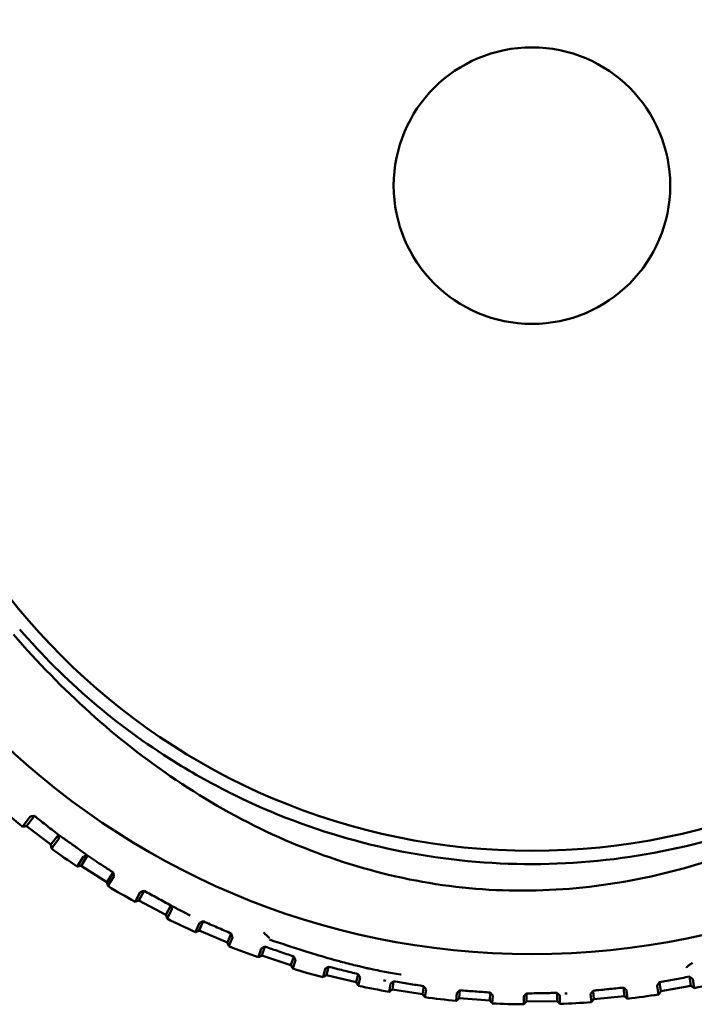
# Model space of a CAD drawing. Header units: millimetres. Extents: x 0 to 4584, y -120 to 1188.
# Tile 60 of 105: x 926 to 937, y 688 to 705. Entities that reach past the tile are written whole.
import ezdxf

# ---------------------------------------------------------------- set-up
doc = ezdxf.new("R2010")
doc.units = ezdxf.units.MM
doc.header["$LTSCALE"] = 2
doc.layers.add('Sichtbar (ISO)', color=7, linetype='Continuous', lineweight=50)

msp = doc.modelspace()

# ---------------------------------------------------------------- linework, layer by layer
at = {"layer": 'Sichtbar (ISO)'}
for p, q in [((926.1033, 691.5681), (925.9767, 691.4014)), ((926.0421, 691.4103), (926.1695, 691.578)), ((926.4404, 691.108), (926.0421, 691.4103)), ((926.4404, 691.108), (926.5631, 691.2697)), ((926.4494, 691.0425), (926.5705, 691.2022)), ((926.9763, 690.911), (926.8727, 690.7481)), ((926.9372, 690.7624), (927.0415, 690.9264)), ((927.3591, 690.494), (926.9372, 690.7624)), ((927.3591, 690.494), (927.4596, 690.652)), ((927.3734, 690.4295), (927.4726, 690.5854)), ((927.9024, 690.3285), (927.8195, 690.171)), ((927.8827, 690.1906), (927.966, 690.3493)), ((928.3253, 689.958), (927.8827, 690.1906)), ((928.3253, 689.958), (928.4056, 690.1109)), ((928.3449, 689.8949), (928.4241, 690.0457)), ((928.875, 689.8252), (928.8108, 689.6741)), ((928.8721, 689.6989), (928.9367, 689.8511)), ((929.3324, 689.5036), (928.8721, 689.6989)), ((929.3324, 689.5036), (929.3947, 689.6504)), ((929.3572, 689.4423), (929.4186, 689.587)), ((929.8873, 689.4047), (929.8398, 689.2608)), ((929.8988, 689.2905), (929.9467, 689.4357)), ((930.3737, 689.1339), (929.8988, 689.2905)), ((930.3737, 689.1339), (930.4199, 689.2742)), ((930.4034, 689.0749), (930.449, 689.2131)), ((930.9323, 689.0707), (930.8994, 688.9338)), ((930.9557, 688.9683), (930.9889, 689.1065)), ((931.4419, 688.8515), (930.9557, 688.9683)), ((931.4419, 688.8515), (931.4741, 688.9856)), ((931.4764, 688.7951), (931.5082, 688.9273)), ((932.0025, 688.8262), (931.9823, 688.6955)), ((932.0357, 688.7345), (932.056, 688.8666)), ((936.4364, 688.7058), (936.4103, 688.8512)), ((936.9286, 688.7941), (936.9016, 688.9445)), ((936.9828, 688.7563), (936.956, 688.9056)), ((932.5298, 688.6582), (932.0357, 688.7345)), ((932.5298, 688.6582), (932.5498, 688.7876)), ((932.5689, 688.6049), (932.5885, 688.7325)), ((933.0903, 688.6747), (933.0813, 688.5474)), ((933.1312, 688.5907), (933.1403, 688.7195)), ((933.6299, 688.5555), (933.639, 688.6843)), ((934.2348, 688.5378), (934.2333, 688.6687)), ((934.7348, 688.5439), (934.7332, 688.6775)), ((935.2842, 688.6606), (935.297, 688.5253)), ((935.3391, 688.5763), (935.326, 688.7135)), ((935.8369, 688.6236), (935.8234, 688.7651)), ((935.8878, 688.5815), (935.8744, 688.7217)), ((936.373, 688.7948), (936.3987, 688.6515)), ((936.9286, 688.7941), (936.4364, 688.7058)), ((933.6299, 688.5555), (933.1312, 688.5907)), ((933.6733, 688.5056), (933.6822, 688.6329)), ((934.1871, 688.6197), (934.1887, 688.4905)), ((934.7348, 688.5439), (934.2348, 688.5378)), ((934.7821, 688.4977), (934.7805, 688.6301)), ((935.8369, 688.6236), (935.3391, 688.5763))]:
    msp.add_line(p, q, dxfattribs=at)
for radius in [12.5922, 10.9, 2.2657]:
    msp.add_circle((934.3221, 701.9063), radius, dxfattribs=at)
for radius, start, end in [(13.4165, 229.33315, 231.53522), (13.4165, 234.06999, 236.27207), (13.4165, 238.80683, 241.00891), (13.4165, 243.54367, 245.74575), (13.25, 244.88524, 244.88773), (13.4165, 248.28051, 250.48259), (13.4165, 253.01736, 255.21943), (13.25, 259.41609, 259.58692), (13.4165, 281.43841, 283.64049), (13.4165, 257.7542, 259.95628), (13.25, 272.32986, 272.5017), (13.4165, 276.70157, 278.90364), (13.4165, 262.49104, 264.69312), (13.4165, 267.22788, 269.42996), (13.4165, 271.96473, 274.1668)]:
    msp.add_arc((934.3221, 701.9063), radius, start, end, dxfattribs=at)
for points, knots in [([(941.6101, 693.5273), (940.7674, 692.7929), (939.8188, 692.1884), (938.4529, 691.5846), (938.1046, 691.4511), (936.3924, 690.8921), (934.9587, 690.7149), (932.1105, 690.9172), (930.7163, 691.2952), (929.1009, 692.0902), (928.7756, 692.2712), (927.511, 693.0602), (926.6587, 693.7908), (925.929, 694.6347)], [-1.7462253, -1.7462253, -1.7462253, -1.7462253, -1.4108714, -1.4108714, -1.2995177, -1.2995177, -0.872686, -0.872686, -0.4458617, -0.4458617, -0.3347283, -0.3347283, -0.0000455, -0.0000455, -0.0000455, -0.0000455]), ([(941.697, 693.4274), (940.7927, 692.6408), (939.8061, 691.9661), (937.6383, 690.9163), (936.4728, 690.5573), (934.6856, 690.3503), (934.0968, 690.3344), (932.9277, 690.4164), (932.3469, 690.5143), (930.6047, 690.9693), (929.4996, 691.4886), (927.4978, 692.8335), (926.6146, 693.641), (925.8289, 694.548)], [-1.8053244, -1.8053244, -1.8053244, -1.8053244, -1.4459201, -1.4459201, -1.0799898, -1.0799898, -0.9032851, -0.9032851, -0.7265427, -0.7265427, -0.3600005, -0.3600005, -0.0000018, -0.0000018, -0.0000018, -0.0000018]), ([(926.1033, 691.5681), (926.1034, 691.5682), (926.1055, 691.5687), (926.1123, 691.5698), (926.1161, 691.5704), (926.1261, 691.5719), (926.1318, 691.5728), (926.1431, 691.5744), (926.148, 691.5751), (926.1585, 691.5765), (926.164, 691.5773), (926.1695, 691.578)], [-0.01094464, -0.01094464, -0.01094464, -0.01094464, -0.007690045, -0.007690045, -0.005419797, -0.005419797, -0.00322846, -0.00322846, -0.001654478, -0.001654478, -0.00000143, -0.00000143, -0.00000143, -0.00000143]), ([(926.1695, 691.578), (926.1994, 691.5546), (926.23, 691.5306), (926.2895, 691.484), (926.3202, 691.46), (926.3498, 691.4369)], [-0.029822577, -0.029822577, -0.029822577, -0.029822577, -0.014908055, -0.014908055, -0.00001201, -0.00001201, -0.00001201, -0.00001201]), ([(925.9767, 691.4013), (925.984, 691.4023), (925.9912, 691.4033), (925.9985, 691.4043), (926.0058, 691.4053), (926.013, 691.4063), (926.0203, 691.4073), (926.0276, 691.4083), (926.0349, 691.4093), (926.0421, 691.4103)], [0.000555, 0.000555, 0.000555, 0.000555, 0.33333333, 0.33333333, 0.33333333, 0.66666667, 0.66666667, 0.66666667, 1, 1, 1, 1]), ([(926.3498, 691.4369), (926.3855, 691.4089), (926.4212, 691.3809), (926.4922, 691.3253), (926.5275, 691.2976), (926.5633, 691.2703)], [-0.035863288, -0.035863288, -0.035863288, -0.035863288, -0.017858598, -0.017858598, -0.000022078, -0.000022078, -0.000022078, -0.000022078]), ([(926.5633, 691.2703), (926.5655, 691.2504), (926.5675, 691.2334), (926.5695, 691.2154), (926.57, 691.2105), (926.5705, 691.2042), (926.5706, 691.2024), (926.5705, 691.2022)], [-0.016587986, -0.016587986, -0.016587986, -0.016587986, -0.00778287, -0.00778287, -0.003574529, -0.003574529, -0.000001, -0.000001, -0.000001, -0.000001]), ([(926.8802, 691.045), (926.8667, 691.0547), (926.8533, 691.0644), (926.8399, 691.074), (926.8299, 691.0812), (926.8198, 691.0884), (926.8098, 691.0956), (926.8022, 691.1011), (926.7946, 691.1066), (926.787, 691.112), (926.7646, 691.128), (926.7423, 691.1439), (926.7201, 691.1597), (926.6674, 691.1972), (926.6151, 691.2341), (926.5633, 691.2703)], [0.33333333, 0.33333333, 0.33333333, 0.33333333, 0.41666667, 0.41666667, 0.41666667, 0.47916667, 0.47916667, 0.47916667, 0.52673053, 0.52673053, 0.52673053, 0.66666667, 0.66666667, 0.66666667, 0.99918553, 0.99918553, 0.99918553, 0.99918553]), ([(926.4404, 691.108), (926.4414, 691.1007), (926.4424, 691.0935), (926.4434, 691.0862), (926.4444, 691.0789), (926.4454, 691.0716), (926.4464, 691.0644), (926.4474, 691.0571), (926.4484, 691.0498), (926.4494, 691.0426)], [0, 0, 0, 0, 0.33333333, 0.33333333, 0.33333333, 0.66666667, 0.66666667, 0.66666667, 0.99944654, 0.99944654, 0.99944654, 0.99944654]), ([(926.9763, 690.911), (926.9765, 690.9112), (926.9787, 690.9118), (926.9858, 690.9136), (926.9897, 690.9146), (926.9999, 690.917), (927.0058, 690.9183), (927.0172, 690.9209), (927.0223, 690.9221), (927.0321, 690.9243), (927.0368, 690.9253), (927.0421, 690.9268)], [-0.011135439, -0.011135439, -0.011135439, -0.011135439, -0.007828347, -0.007828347, -0.005547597, -0.005547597, -0.003331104, -0.003331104, -0.001704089, -0.001704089, -0.000263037, -0.000263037, -0.000263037, -0.000263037]), ([(927.2974, 690.7584), (927.2545, 690.7866), (927.2116, 690.8147), (927.1263, 690.8707), (927.084, 690.8985), (927.0421, 690.9268)], [0.000014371, 0.000014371, 0.000014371, 0.000014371, 0.019844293, 0.019844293, 0.039432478, 0.039432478, 0.039432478, 0.039432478]), ([(926.8727, 690.7481), (926.8798, 690.7496), (926.887, 690.7512), (926.8942, 690.7528), (926.9013, 690.7544), (926.9085, 690.756), (926.9157, 690.7576), (926.9228, 690.7592), (926.93, 690.7608), (926.9372, 690.7624)], [0.00055499, 0.00055499, 0.00055499, 0.00055499, 0.33333333, 0.33333333, 0.33333333, 0.66666667, 0.66666667, 0.66666667, 1, 1, 1, 1]), ([(927.2974, 690.7584), (927.3244, 690.7408), (927.3513, 690.7231), (927.4053, 690.6877), (927.4323, 690.6699), (927.4595, 690.6522)], [-0.024951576, -0.024951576, -0.024951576, -0.024951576, -0.012497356, -0.012497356, 0, 0, 0, 0]), ([(927.4595, 690.6522), (927.4639, 690.6314), (927.4673, 690.6144), (927.4706, 690.5974), (927.4715, 690.593), (927.4724, 690.5873), (927.4727, 690.5856), (927.4726, 690.5854)], [-0.015731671, -0.015731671, -0.015731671, -0.015731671, -0.007169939, -0.007169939, -0.00331611, -0.00331611, -0.000001, -0.000001, -0.000001, -0.000001]), ([(927.3591, 690.494), (927.3607, 690.4869), (927.3623, 690.4797), (927.3638, 690.4725), (927.3654, 690.4654), (927.367, 690.4582), (927.3686, 690.451), (927.3702, 690.4439), (927.3718, 690.4367), (927.3734, 690.4295)], [0, 0, 0, 0, 0.33333333, 0.33333333, 0.33333333, 0.66666667, 0.66666667, 0.66666667, 0.99944654, 0.99944654, 0.99944654, 0.99944654]), ([(927.9024, 690.3285), (927.9025, 690.3287), (927.9045, 690.3295), (927.9113, 690.3318), (927.9152, 690.3331), (927.9253, 690.3364), (927.9312, 690.3383), (927.9421, 690.3418), (927.9467, 690.3432), (927.9561, 690.3462), (927.9611, 690.3477), (927.966, 690.3493)], [-0.010809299, -0.010809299, -0.010809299, -0.010809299, -0.007644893, -0.007644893, -0.005317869, -0.005317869, -0.003049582, -0.003049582, -0.001552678, -0.001552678, -0.000002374, -0.000002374, -0.000002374, -0.000002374]), ([(928.4058, 690.1106), (928.3322, 690.1507), (928.2584, 690.1907), (928.1118, 690.2702), (928.0389, 690.3098), (927.966, 690.3493)], [0.000071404, 0.000071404, 0.000071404, 0.000071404, 0.03149945, 0.03149945, 0.062563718, 0.062563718, 0.062563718, 0.062563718]), ([(927.8196, 690.171), (927.8266, 690.1732), (927.8336, 690.1754), (927.8406, 690.1775), (927.8476, 690.1797), (927.8546, 690.1819), (927.8616, 690.1841), (927.8686, 690.1863), (927.8756, 690.1884), (927.8827, 690.1906)], [0.00055499, 0.00055499, 0.00055499, 0.00055499, 0.33333333, 0.33333333, 0.33333333, 0.66666667, 0.66666667, 0.66666667, 1, 1, 1, 1]), ([(928.4058, 690.1106), (928.4112, 690.092), (928.416, 690.0755), (928.4209, 690.0582), (928.4222, 690.0536), (928.4238, 690.0476), (928.4242, 690.0458), (928.4241, 690.0457)], [-0.015486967, -0.015486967, -0.015486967, -0.015486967, -0.007188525, -0.007188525, -0.003336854, -0.003336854, -0.000001, -0.000001, -0.000001, -0.000001]), ([(928.4058, 690.1106), (928.4656, 690.0786), (928.5729, 690.023), (928.6773, 689.9698), (928.7242, 689.9469)], [0, 0, 0, 0, 0.33333333, 0.60152952, 0.60152952, 0.60152952, 0.60152952]), ([(928.3253, 689.958), (928.3274, 689.951), (928.3296, 689.944), (928.3318, 689.937), (928.334, 689.93), (928.3362, 689.9229), (928.3384, 689.9159), (928.3405, 689.9089), (928.3427, 689.9019), (928.3449, 689.8949)], [0, 0, 0, 0, 0.33333333, 0.33333333, 0.33333333, 0.66666667, 0.66666667, 0.66666667, 0.99944654, 0.99944654, 0.99944654, 0.99944654]), ([(928.875, 689.8252), (928.875, 689.8253), (928.8766, 689.8261), (928.8829, 689.8289), (928.8868, 689.8305), (928.8967, 689.8347), (928.9026, 689.8371), (928.9176, 689.8433), (928.9268, 689.8471), (928.9359, 689.8509)], [-0.010987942, -0.010987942, -0.010987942, -0.010987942, -0.0078009, -0.0078009, -0.005407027, -0.005407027, -0.003066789, -0.003066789, -0.000025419, -0.000025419, -0.000025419, -0.000025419]), ([(928.9359, 689.8509), (929.0128, 689.8177), (929.0892, 689.7843), (929.2419, 689.7173), (929.3183, 689.6839), (929.3947, 689.6504)], [-0.060383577, -0.060383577, -0.060383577, -0.060383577, -0.030189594, -0.030189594, -0.000015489, -0.000015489, -0.000015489, -0.000015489]), ([(928.8109, 689.6741), (928.8177, 689.6768), (928.8245, 689.6796), (928.8313, 689.6823), (928.8381, 689.6851), (928.8449, 689.6879), (928.8517, 689.6906), (928.8585, 689.6934), (928.8653, 689.6961), (928.8721, 689.6989)], [0.00055499, 0.00055499, 0.00055499, 0.00055499, 0.33333333, 0.33333333, 0.33333333, 0.66666667, 0.66666667, 0.66666667, 1, 1, 1, 1]), ([(929.3947, 689.6504), (929.3953, 689.6489), (929.3958, 689.6475), (929.3969, 689.6446), (929.3975, 689.6432), (929.398, 689.6418)], [-0.0013476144, -0.0013476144, -0.0013476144, -0.0013476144, -0.0006725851, -0.0006725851, -0.0000060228, -0.0000060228, -0.0000060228, -0.0000060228]), ([(929.3981, 689.6417), (929.4041, 689.6261), (929.4095, 689.6123), (929.4149, 689.5977), (929.4164, 689.5938), (929.4181, 689.5887), (929.4186, 689.5872), (929.4186, 689.587)], [-0.013654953, -0.013654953, -0.013654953, -0.013654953, -0.006379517, -0.006379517, -0.00298591, -0.00298591, -0.000000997, -0.000000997, -0.000000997, -0.000000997]), ([(930.0142, 689.5815), (929.9858, 689.6082), (929.9594, 689.6347), (929.9327, 689.6604), (929.9301, 689.6628), (929.9276, 689.6652), (929.9252, 689.6676)], [0, 0, 0, 0, 0.9140774, 0.9140774, 0.9140774, 1, 1, 1, 1]), ([(929.3324, 689.5036), (929.3352, 689.4968), (929.3379, 689.49), (929.3407, 689.4832), (929.3434, 689.4764), (929.3462, 689.4696), (929.3489, 689.4627), (929.3517, 689.4559), (929.3544, 689.4491), (929.3572, 689.4424)], [0, 0, 0, 0, 0.33333333, 0.33333333, 0.33333333, 0.66666667, 0.66666667, 0.66666667, 0.99944654, 0.99944654, 0.99944654, 0.99944654]), ([(930.0123, 689.5785), (930.0129, 689.5789), (930.0139, 689.5799), (930.0144, 689.5808), (930.0144, 689.5811), (930.0142, 689.5815)], [0.0000056, 0.0000056, 0.0000056, 0.0000056, 0.33333333, 0.66666667, 0.99999913, 0.99999913, 0.99999913, 0.99999913]), ([(930.0215, 689.5528), (930.2167, 689.4852), (930.406, 689.4227), (930.5865, 689.3661), (930.6089, 689.3591), (930.6311, 689.3522), (930.6532, 689.3454), (930.6782, 689.3376), (930.7031, 689.33), (930.7278, 689.3225), (930.8651, 689.2807), (930.9966, 689.2426), (931.1211, 689.2083), (931.1368, 689.204), (931.1525, 689.1997), (931.168, 689.1955)], [0, 0, 0, 0, 0.06355992, 0.06355992, 0.06355992, 0.07142857, 0.07142857, 0.07142857, 0.08035714, 0.08035714, 0.08035714, 0.13001505, 0.13001505, 0.13001505, 0.13628818, 0.13628818, 0.13628818, 0.13628818]), ([(929.8398, 689.2608), (929.8464, 689.2641), (929.8529, 689.2674), (929.8595, 689.2707), (929.866, 689.274), (929.8726, 689.2773), (929.8792, 689.2806), (929.8857, 689.2839), (929.8923, 689.2872), (929.8988, 689.2905)], [0.00055499, 0.00055499, 0.00055499, 0.00055499, 0.33333333, 0.33333333, 0.33333333, 0.66666667, 0.66666667, 0.66666667, 1, 1, 1, 1]), ([(929.8873, 689.4047), (929.8874, 689.4049), (929.8883, 689.4055), (929.8926, 689.4079), (929.8959, 689.4096), (929.905, 689.4144), (929.9105, 689.4172), (929.9227, 689.4235), (929.9292, 689.4268), (929.936, 689.4303)], [-0.0097219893, -0.0097219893, -0.0097219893, -0.0097219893, -0.0072547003, -0.0072547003, -0.0047674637, -0.0047674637, -0.0023458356, -0.0023458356, -0.0000149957, -0.0000149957, -0.0000149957, -0.0000149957]), ([(929.9467, 689.4357), (929.9449, 689.4348), (929.9432, 689.4339), (929.9396, 689.4321), (929.9379, 689.4312), (929.936, 689.4303)], [0.0000300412, 0.0000300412, 0.0000300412, 0.0000300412, 0.0006352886, 0.0006352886, 0.0012467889, 0.0012467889, 0.0012467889, 0.0012467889]), ([(929.9467, 689.4357), (930.0254, 689.4088), (930.1041, 689.3819), (930.2618, 689.3281), (930.3409, 689.3012), (930.4199, 689.2742)], [-0.05809252, -0.05809252, -0.05809252, -0.05809252, -0.029059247, -0.029059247, -0.000001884, -0.000001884, -0.000001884, -0.000001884]), ([(930.3737, 689.1339), (930.377, 689.1274), (930.3803, 689.1208), (930.3836, 689.1142), (930.3869, 689.1077), (930.3902, 689.1011), (930.3935, 689.0946), (930.3968, 689.088), (930.4001, 689.0815), (930.4034, 689.0749)], [0, 0, 0, 0, 0.33333333, 0.33333333, 0.33333333, 0.66666667, 0.66666667, 0.66666667, 0.99944654, 0.99944654, 0.99944654, 0.99944654]), ([(930.4199, 689.2742), (930.421, 689.2721), (930.422, 689.27), (930.4241, 689.2657), (930.4251, 689.2636), (930.4263, 689.2614)], [-0.0020841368, -0.0020841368, -0.0020841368, -0.0020841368, -0.0010822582, -0.0010822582, -0.0000269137, -0.0000269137, -0.0000269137, -0.0000269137]), ([(930.4263, 689.2614), (930.4331, 689.2473), (930.4389, 689.2352), (930.445, 689.2224), (930.4465, 689.219), (930.4485, 689.2146), (930.449, 689.2133), (930.449, 689.2131)], [-0.012286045, -0.012286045, -0.012286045, -0.012286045, -0.005744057, -0.005744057, -0.00270975, -0.00270975, -0.000000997, -0.000000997, -0.000000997, -0.000000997]), ([(931.168, 689.1955), (931.1842, 689.1911), (931.2003, 689.1868), (931.2163, 689.1825), (931.3031, 689.1593), (931.3862, 689.1381), (931.4668, 689.1187), (931.4971, 689.1114), (931.527, 689.1043), (931.5566, 689.0975), (931.5696, 689.0945), (931.5825, 689.0916), (931.5954, 689.0887), (931.6159, 689.084), (931.6363, 689.0795), (931.6566, 689.0751), (931.8278, 689.0378), (931.9929, 689.0074), (932.1682, 688.9787), (932.1717, 688.9781), (932.1753, 688.9775), (932.1789, 688.9769)], [0.13628818, 0.13628818, 0.13628818, 0.13628818, 0.14285714, 0.14285714, 0.14285714, 0.17857143, 0.17857143, 0.17857143, 0.19196429, 0.19196429, 0.19196429, 0.19782366, 0.19782366, 0.19782366, 0.2071526, 0.2071526, 0.2071526, 0.28571429, 0.28571429, 0.28571429, 0.28731447, 0.28731447, 0.28731447, 0.28731447]), ([(936.9556, 689.1706), (936.9529, 689.1686), (936.9496, 689.1669), (936.9465, 689.1651), (936.9301, 689.1551), (936.9151, 689.1439), (936.9001, 689.1326), (936.8852, 689.1213), (936.8712, 689.1094), (936.8553, 689.0982)], [0, 0, 0, 0, 0.08464251, 0.08464251, 0.08464251, 0.54232125, 0.54232125, 0.54232125, 1, 1, 1, 1]), ([(930.8994, 688.9338), (930.9057, 688.9376), (930.9119, 688.9415), (930.9182, 688.9453), (930.9244, 688.9491), (930.9307, 688.953), (930.937, 688.9568), (930.9432, 688.9606), (930.9495, 688.9645), (930.9557, 688.9683)], [0.00055499, 0.00055499, 0.00055499, 0.00055499, 0.33333333, 0.33333333, 0.33333333, 0.66666667, 0.66666667, 0.66666667, 1, 1, 1, 1]), ([(930.9323, 689.0707), (930.9323, 689.0709), (930.9332, 689.0715), (930.9371, 689.0741), (930.9399, 689.0759), (930.9474, 689.0807), (930.9519, 689.0835), (930.9624, 689.0901), (930.9682, 689.0937), (930.9742, 689.0976)], [-0.0090952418, -0.0090952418, -0.0090952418, -0.0090952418, -0.0067439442, -0.0067439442, -0.0045017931, -0.0045017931, -0.0022660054, -0.0022660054, -0.0000187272, -0.0000187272, -0.0000187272, -0.0000187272]), ([(930.9889, 689.1065), (930.9865, 689.105), (930.9841, 689.1035), (930.9792, 689.1005), (930.9768, 689.099), (930.9742, 689.0976)], [0.0000402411, 0.0000402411, 0.0000402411, 0.0000402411, 0.0009360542, 0.0009360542, 0.0018434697, 0.0018434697, 0.0018434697, 0.0018434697]), ([(930.9889, 689.1065), (931.0695, 689.0864), (931.1502, 689.0663), (931.3119, 689.026), (931.3929, 689.0058), (931.4741, 688.9856)], [-0.055509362, -0.055509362, -0.055509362, -0.055509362, -0.027749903, -0.027749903, -0.000004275, -0.000004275, -0.000004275, -0.000004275]), ([(931.4741, 688.9856), (931.4758, 688.9827), (931.4775, 688.9798), (931.481, 688.9741), (931.4827, 688.9712), (931.4844, 688.9684)], [-0.0028225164, -0.0028225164, -0.0028225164, -0.0028225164, -0.0014111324, -0.0014111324, -0.0000020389, -0.0000020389, -0.0000020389, -0.0000020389]), ([(931.4844, 688.9684), (931.4919, 688.9558), (931.4978, 688.9457), (931.5039, 688.9352), (931.5055, 688.9323), (931.5076, 688.9285), (931.5082, 688.9274), (931.5082, 688.9273)], [-0.01053265, -0.01053265, -0.01053265, -0.01053265, -0.005085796, -0.005085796, -0.002421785, -0.002421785, -0.000001, -0.000001, -0.000001, -0.000001]), ([(936.8553, 689.0982), (936.8551, 689.0981), (936.8549, 689.0978), (936.8553, 689.0969), (936.856, 689.0957), (936.8566, 689.0952)], [0.0000005, 0.0000005, 0.0000005, 0.0000005, 0.33333333, 0.66666667, 0.99999311, 0.99999311, 0.99999311, 0.99999311]), ([(931.4419, 688.8515), (931.4457, 688.8452), (931.4496, 688.839), (931.4534, 688.8327), (931.4572, 688.8264), (931.4611, 688.8202), (931.4649, 688.8139), (931.4687, 688.8076), (931.4726, 688.8014), (931.4764, 688.7951)], [0, 0, 0, 0, 0.33333333, 0.33333333, 0.33333333, 0.66666667, 0.66666667, 0.66666667, 0.99944654, 0.99944654, 0.99944654, 0.99944654]), ([(932.0025, 688.8262), (932.0026, 688.8264), (932.0034, 688.827), (932.0067, 688.8297), (932.0091, 688.8315), (932.0155, 688.8364), (932.0193, 688.8393), (932.028, 688.8458), (932.0328, 688.8494), (932.0379, 688.8534)], [-0.0085100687, -0.0085100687, -0.0085100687, -0.0085100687, -0.0063405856, -0.0063405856, -0.0042244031, -0.0042244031, -0.0021273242, -0.0021273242, -0.00004725, -0.00004725, -0.00004725, -0.00004725]), ([(932.056, 688.8666), (932.0531, 688.8644), (932.0502, 688.8622), (932.0443, 688.8578), (932.0412, 688.8556), (932.0379, 688.8534)], [0.0001213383, 0.0001213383, 0.0001213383, 0.0001213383, 0.0013190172, 0.0013190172, 0.0025607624, 0.0025607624, 0.0025607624, 0.0025607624]), ([(932.056, 688.8666), (932.1388, 688.8533), (932.222, 688.8399), (932.3865, 688.8136), (932.468, 688.8006), (932.5498, 688.7876)], [-0.05238205, -0.05238205, -0.05238205, -0.05238205, -0.02578365, -0.02578365, -0.000022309, -0.000022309, -0.000022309, -0.000022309]), ([(936.373, 688.7948), (936.373, 688.795), (936.3737, 688.7962), (936.3762, 688.8003), (936.3783, 688.8034), (936.386, 688.8152), (936.3935, 688.8264), (936.4023, 688.8394)], [-0.012412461, -0.012412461, -0.012412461, -0.012412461, -0.009684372, -0.009684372, -0.006628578, -0.006628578, -0.000026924, -0.000026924, -0.000026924, -0.000026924]), ([(936.4023, 688.8394), (936.4037, 688.8413), (936.4051, 688.8434), (936.4077, 688.8473), (936.409, 688.8492), (936.4103, 688.8512)], [-0.0021509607, -0.0021509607, -0.0021509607, -0.0021509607, -0.0010956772, -0.0010956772, -0.0000935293, -0.0000935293, -0.0000935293, -0.0000935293]), ([(936.4103, 688.8512), (936.4924, 688.8667), (936.5744, 688.8823), (936.7381, 688.9135), (936.8199, 688.929), (936.9016, 688.9445)], [-0.058126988, -0.058126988, -0.058126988, -0.058126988, -0.029071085, -0.029071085, -0.000039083, -0.000039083, -0.000039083, -0.000039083]), ([(936.9114, 688.9377), (936.9097, 688.9388), (936.9081, 688.94), (936.9048, 688.9423), (936.9032, 688.9434), (936.9016, 688.9445)], [0.0000148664, 0.0000148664, 0.0000148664, 0.0000148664, 0.0006263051, 0.0006263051, 0.0012316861, 0.0012316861, 0.0012316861, 0.0012316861]), ([(936.9114, 688.9377), (936.9177, 688.9332), (936.9239, 688.9289), (936.9352, 688.9209), (936.9402, 688.9174), (936.9484, 688.9115), (936.9514, 688.9093), (936.9552, 688.9064), (936.956, 688.9057), (936.956, 688.9056)], [-0.0097137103, -0.0097137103, -0.0097137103, -0.0097137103, -0.007329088, -0.007329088, -0.0049049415, -0.0049049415, -0.0024123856, -0.0024123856, -0.0000009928, -0.0000009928, -0.0000009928, -0.0000009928]), ([(931.9823, 688.6955), (931.9883, 688.6998), (931.9942, 688.7041), (932.0001, 688.7085), (932.006, 688.7128), (932.012, 688.7171), (932.0179, 688.7215), (932.0238, 688.7258), (932.0297, 688.7302), (932.0357, 688.7345)], [0.00055499, 0.00055499, 0.00055499, 0.00055499, 0.33333333, 0.33333333, 0.33333333, 0.66666667, 0.66666667, 0.66666667, 1, 1, 1, 1]), ([(932.5298, 688.6582), (932.5341, 688.6523), (932.5385, 688.6464), (932.5428, 688.6404), (932.5472, 688.6345), (932.5515, 688.6286), (932.5558, 688.6227), (932.5602, 688.6168), (932.5645, 688.6108), (932.5688, 688.6049)], [0, 0, 0, 0, 0.33333333, 0.33333333, 0.33333333, 0.66666667, 0.66666667, 0.66666667, 0.99944654, 0.99944654, 0.99944654, 0.99944654]), ([(932.5498, 688.7876), (932.5522, 688.7843), (932.5545, 688.7809), (932.5594, 688.7742), (932.5618, 688.7707), (932.5645, 688.7672)], [-0.0033635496, -0.0033635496, -0.0033635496, -0.0033635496, -0.0017160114, -0.0017160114, -0.0000241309, -0.0000241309, -0.0000241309, -0.0000241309]), ([(932.5645, 688.7672), (932.5722, 688.7563), (932.5782, 688.7478), (932.5843, 688.7391), (932.5859, 688.7367), (932.588, 688.7336), (932.5886, 688.7327), (932.5885, 688.7325)], [-0.008942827, -0.008942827, -0.008942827, -0.008942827, -0.0043351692, -0.0043351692, -0.0020951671, -0.0020951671, -0.000001, -0.000001, -0.000001, -0.000001]), ([(933.0903, 688.6747), (933.0903, 688.6748), (933.0909, 688.6755), (933.0935, 688.6779), (933.0955, 688.6797), (933.1006, 688.6844), (933.1039, 688.6873), (933.1113, 688.6939), (933.1154, 688.6975), (933.1198, 688.7014)], [-0.0081557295, -0.0081557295, -0.0081557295, -0.0081557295, -0.006218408, -0.006218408, -0.0042478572, -0.0042478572, -0.0021484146, -0.0021484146, -0.000021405, -0.000021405, -0.000021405, -0.000021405]), ([(933.1199, 688.7015), (933.1232, 688.7045), (933.1266, 688.7074), (933.1334, 688.7134), (933.1369, 688.7165), (933.1403, 688.7195)], [-0.0032756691, -0.0032756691, -0.0032756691, -0.0032756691, -0.0016475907, -0.0016475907, -0.0000031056, -0.0000031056, -0.0000031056, -0.0000031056]), ([(933.1403, 688.7195), (933.2233, 688.7135), (933.3064, 688.7076), (933.4729, 688.6958), (933.556, 688.69), (933.639, 688.6843)], [-0.050062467, -0.050062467, -0.050062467, -0.050062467, -0.025036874, -0.025036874, -0.000011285, -0.000011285, -0.000011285, -0.000011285]), ([(933.639, 688.6843), (933.642, 688.6808), (933.645, 688.6773), (933.6508, 688.6704), (933.6538, 688.667), (933.6567, 688.6636)], [-0.0032804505, -0.0032804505, -0.0032804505, -0.0032804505, -0.0016359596, -0.0016359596, -0.0000078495, -0.0000078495, -0.0000078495, -0.0000078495]), ([(933.6568, 688.6635), (933.6606, 688.659), (933.6641, 688.6548), (933.6705, 688.6473), (933.6733, 688.6439), (933.6778, 688.6386), (933.6795, 688.6366), (933.6817, 688.6337), (933.6822, 688.633), (933.6822, 688.6329)], [-0.0081228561, -0.0081228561, -0.0081228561, -0.0081228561, -0.005999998, -0.005999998, -0.0039045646, -0.0039045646, -0.0019361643, -0.0019361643, -0.0000010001, -0.0000010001, -0.0000010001, -0.0000010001]), ([(934.1871, 688.6197), (934.1871, 688.6198), (934.1878, 688.6206), (934.1904, 688.6235), (934.1923, 688.6256), (934.1996, 688.6335), (934.2068, 688.641), (934.2158, 688.6506)], [-0.010281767, -0.010281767, -0.010281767, -0.010281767, -0.00786073, -0.00786073, -0.00526998, -0.00526998, -0.000024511, -0.000024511, -0.000024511, -0.000024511]), ([(934.2158, 688.6506), (934.2189, 688.6537), (934.2218, 688.6568), (934.2276, 688.6628), (934.2304, 688.6657), (934.2333, 688.6687)], [-0.0034251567, -0.0034251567, -0.0034251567, -0.0034251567, -0.0017332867, -0.0017332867, -0.0000857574, -0.0000857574, -0.0000857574, -0.0000857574]), ([(934.2333, 688.6687), (934.3163, 688.6701), (934.399, 688.6716), (934.5656, 688.6745), (934.6496, 688.676), (934.7332, 688.6775)], [-0.0524614, -0.0524614, -0.0524614, -0.0524614, -0.026624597, -0.026624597, -0.000110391, -0.000110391, -0.000110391, -0.000110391]), ([(934.7494, 688.6621), (934.7463, 688.6646), (934.7436, 688.6672), (934.7384, 688.6724), (934.7358, 688.675), (934.7332, 688.6775)], [0.0000470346, 0.0000470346, 0.0000470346, 0.0000470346, 0.0012887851, 0.0012887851, 0.0024864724, 0.0024864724, 0.0024864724, 0.0024864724]), ([(934.7494, 688.6621), (934.7538, 688.6572), (934.7581, 688.653), (934.7658, 688.6452), (934.7692, 688.6418), (934.7748, 688.6362), (934.7769, 688.634), (934.7798, 688.631), (934.7805, 688.6302), (934.7805, 688.6301)], [-0.0084596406, -0.0084596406, -0.0084596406, -0.0084596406, -0.0063684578, -0.0063684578, -0.0042599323, -0.0042599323, -0.0021569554, -0.0021569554, -0.000001, -0.000001, -0.000001, -0.000001]), ([(935.2842, 688.6606), (935.2841, 688.6607), (935.2848, 688.6617), (935.2874, 688.6652), (935.2895, 688.6678), (935.297, 688.6774), (935.3043, 688.6866), (935.3135, 688.698)], [-0.011973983, -0.011973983, -0.011973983, -0.011973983, -0.009225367, -0.009225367, -0.006200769, -0.006200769, -0.000004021, -0.000004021, -0.000004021, -0.000004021]), ([(935.3135, 688.698), (935.3156, 688.7006), (935.3177, 688.7032), (935.3219, 688.7083), (935.324, 688.7109), (935.326, 688.7135)], [-0.0028209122, -0.0028209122, -0.0028209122, -0.0028209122, -0.0014123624, -0.0014123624, -0.0000004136, -0.0000004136, -0.0000004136, -0.0000004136]), ([(935.326, 688.7135), (935.4093, 688.7222), (935.4923, 688.7308), (935.6581, 688.7479), (935.7408, 688.7565), (935.8234, 688.7651)], [-0.055546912, -0.055546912, -0.055546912, -0.055546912, -0.027801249, -0.027801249, -0.000043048, -0.000043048, -0.000043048, -0.000043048]), ([(935.8367, 688.7542), (935.8344, 688.7559), (935.8322, 688.7578), (935.8278, 688.7614), (935.8256, 688.7633), (935.8234, 688.7651)], [0.0000188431, 0.0000188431, 0.0000188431, 0.0000188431, 0.0009259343, 0.0009259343, 0.0018222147, 0.0018222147, 0.0018222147, 0.0018222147]), ([(935.8367, 688.7542), (935.8422, 688.7494), (935.8474, 688.745), (935.8569, 688.7371), (935.8611, 688.7336), (935.8678, 688.7278), (935.8703, 688.7257), (935.8737, 688.7226), (935.8744, 688.7219), (935.8744, 688.7217)], [-0.0090789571, -0.0090789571, -0.0090789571, -0.0090789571, -0.0068192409, -0.0068192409, -0.0045709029, -0.0045709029, -0.0023401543, -0.0023401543, -0.000001, -0.000001, -0.000001, -0.000001]), ([(936.3987, 688.6515), (936.4029, 688.6576), (936.4071, 688.6636), (936.4112, 688.6696), (936.4154, 688.6756), (936.4196, 688.6817), (936.4238, 688.6877), (936.428, 688.6937), (936.4322, 688.6997), (936.4364, 688.7058)], [0.00055499, 0.00055499, 0.00055499, 0.00055499, 0.33333333, 0.33333333, 0.33333333, 0.66666667, 0.66666667, 0.66666667, 1, 1, 1, 1]), ([(936.9286, 688.7941), (936.9346, 688.7899), (936.9406, 688.7857), (936.9466, 688.7815), (936.9527, 688.7773), (936.9587, 688.7731), (936.9647, 688.7689), (936.9708, 688.7647), (936.9768, 688.7605), (936.9828, 688.7563)], [0, 0, 0, 0, 0.33333333, 0.33333333, 0.33333333, 0.66666667, 0.66666667, 0.66666667, 0.99944654, 0.99944654, 0.99944654, 0.99944654]), ([(933.0813, 688.5474), (933.0868, 688.5522), (933.0924, 688.557), (933.0979, 688.5618), (933.1034, 688.5666), (933.109, 688.5714), (933.1145, 688.5762), (933.1201, 688.581), (933.1256, 688.5859), (933.1312, 688.5907)], [0.00055499, 0.00055499, 0.00055499, 0.00055499, 0.33333333, 0.33333333, 0.33333333, 0.66666667, 0.66666667, 0.66666667, 1, 1, 1, 1]), ([(933.6299, 688.5555), (933.6348, 688.5499), (933.6396, 688.5444), (933.6444, 688.5388), (933.6492, 688.5333), (933.654, 688.5277), (933.6588, 688.5222), (933.6636, 688.5166), (933.6684, 688.5111), (933.6733, 688.5056)], [0, 0, 0, 0, 0.33333333, 0.33333333, 0.33333333, 0.66666667, 0.66666667, 0.66666667, 0.99944654, 0.99944654, 0.99944654, 0.99944654]), ([(934.1887, 688.4905), (934.1938, 688.4958), (934.1989, 688.501), (934.2041, 688.5063), (934.2092, 688.5115), (934.2143, 688.5168), (934.2195, 688.522), (934.2246, 688.5273), (934.2297, 688.5326), (934.2348, 688.5378)], [0.00055499, 0.00055499, 0.00055499, 0.00055499, 0.33333333, 0.33333333, 0.33333333, 0.66666667, 0.66666667, 0.66666667, 1, 1, 1, 1]), ([(934.7348, 688.5439), (934.7401, 688.5388), (934.7453, 688.5336), (934.7506, 688.5285), (934.7558, 688.5234), (934.7611, 688.5182), (934.7663, 688.5131), (934.7716, 688.508), (934.7768, 688.5029), (934.7821, 688.4978)], [0, 0, 0, 0, 0.33333333, 0.33333333, 0.33333333, 0.66666667, 0.66666667, 0.66666667, 0.99944654, 0.99944654, 0.99944654, 0.99944654]), ([(935.297, 688.5253), (935.3017, 688.531), (935.3064, 688.5366), (935.311, 688.5423), (935.3157, 688.548), (935.3204, 688.5536), (935.3251, 688.5593), (935.3297, 688.5649), (935.3344, 688.5706), (935.3391, 688.5763)], [0.00055499, 0.00055499, 0.00055499, 0.00055499, 0.33333333, 0.33333333, 0.33333333, 0.66666667, 0.66666667, 0.66666667, 1, 1, 1, 1]), ([(935.8369, 688.6236), (935.8425, 688.6189), (935.8482, 688.6143), (935.8538, 688.6096), (935.8595, 688.6049), (935.8652, 688.6002), (935.8708, 688.5955), (935.8765, 688.5909), (935.8821, 688.5862), (935.8878, 688.5815)], [0, 0, 0, 0, 0.33333333, 0.33333333, 0.33333333, 0.66666667, 0.66666667, 0.66666667, 0.99944654, 0.99944654, 0.99944654, 0.99944654])]:
    msp.add_open_spline(points, degree=3, knots=knots, dxfattribs=at)
for points in [[(925.9766, 691.4013), (925.9766, 691.4013), (925.9767, 691.4013), (925.9767, 691.4013)], [(925.9767, 691.4013), (925.9767, 691.4013), (925.9767, 691.4013), (925.9767, 691.4013)], [(926.4494, 691.0426), (926.4494, 691.0426), (926.4494, 691.0426), (926.4494, 691.0426)], [(926.4494, 691.0426), (926.4494, 691.0425), (926.4494, 691.0425), (926.4494, 691.0425)], [(927.0421, 690.9268), (926.9879, 690.9668), (926.9338, 691.0062), (926.8802, 691.045)], [(926.8726, 690.748), (926.8726, 690.748), (926.8727, 690.748), (926.8727, 690.7481)], [(926.8727, 690.7481), (926.8727, 690.7481), (926.8727, 690.7481), (926.8727, 690.7481)], [(927.3734, 690.4295), (927.3734, 690.4295), (927.3734, 690.4295), (927.3734, 690.4295)], [(927.3734, 690.4295), (927.3734, 690.4295), (927.3734, 690.4295), (927.3734, 690.4295)], [(927.8195, 690.171), (927.8195, 690.171), (927.8195, 690.171), (927.8196, 690.171)], [(927.8196, 690.171), (927.8196, 690.171), (927.8196, 690.171), (927.8196, 690.171)], [(928.3449, 689.8949), (928.3449, 689.8949), (928.3449, 689.8949), (928.3449, 689.8949)], [(928.3449, 689.8949), (928.3449, 689.8949), (928.3449, 689.8949), (928.3449, 689.8949)], [(928.8108, 689.6741), (928.8108, 689.6741), (928.8108, 689.6741), (928.8109, 689.6741)], [(928.8109, 689.6741), (928.8109, 689.6741), (928.8109, 689.6741), (928.8109, 689.6741)], [(929.3572, 689.4423), (929.3572, 689.4423), (929.3572, 689.4423), (929.3572, 689.4423)], [(929.3572, 689.4423), (929.3572, 689.4423), (929.3572, 689.4423), (929.3572, 689.4423)], [(929.8398, 689.2607), (929.8398, 689.2607), (929.8398, 689.2607), (929.8398, 689.2608)], [(929.8398, 689.2608), (929.8398, 689.2608), (929.8398, 689.2608), (929.8398, 689.2608)], [(930.4034, 689.0749), (930.4034, 689.0749), (930.4034, 689.0749), (930.4034, 689.0749)], [(930.4034, 689.0749), (930.4034, 689.0749), (930.4034, 689.0749), (930.4034, 689.0749)], [(930.8994, 688.9338), (930.8994, 688.9338), (930.8994, 688.9338), (930.8994, 688.9338)], [(930.8994, 688.9338), (930.8994, 688.9338), (930.8994, 688.9338), (930.8994, 688.9338)], [(931.4764, 688.7951), (931.4764, 688.7951), (931.4764, 688.7951), (931.4764, 688.7951)], [(931.4764, 688.7951), (931.4764, 688.7951), (931.4764, 688.7951), (931.4764, 688.7951)], [(931.9823, 688.6954), (931.9823, 688.6954), (931.9823, 688.6954), (931.9823, 688.6955)], [(931.9823, 688.6955), (931.9823, 688.6955), (931.9823, 688.6955), (931.9823, 688.6955)], [(936.3987, 688.6515), (936.3987, 688.6515), (936.3987, 688.6515), (936.3987, 688.6515)], [(936.3987, 688.6515), (936.3987, 688.6515), (936.3987, 688.6515), (936.3987, 688.6515)], [(936.9828, 688.7563), (936.9828, 688.7563), (936.9828, 688.7563), (936.9828, 688.7563)], [(936.9828, 688.7563), (936.9828, 688.7563), (936.9828, 688.7563), (936.9828, 688.7563)], [(932.5689, 688.6049), (932.5689, 688.6049), (932.5689, 688.6049), (932.5689, 688.6049)], [(932.5689, 688.6049), (932.5689, 688.6049), (932.5689, 688.6049), (932.5689, 688.6049)], [(933.0813, 688.5473), (933.0813, 688.5473), (933.0813, 688.5473), (933.0813, 688.5474)], [(933.0813, 688.5474), (933.0813, 688.5474), (933.0813, 688.5474), (933.0813, 688.5474)], [(933.6733, 688.5056), (933.6733, 688.5056), (933.6733, 688.5056), (933.6733, 688.5056)], [(933.6733, 688.5056), (933.6733, 688.5055), (933.6733, 688.5055), (933.6733, 688.5055)], [(934.1887, 688.4905), (934.1887, 688.4905), (934.1887, 688.4905), (934.1887, 688.4905)], [(934.1887, 688.4905), (934.1887, 688.4905), (934.1887, 688.4905), (934.1887, 688.4905)], [(934.7821, 688.4977), (934.7821, 688.4977), (934.7821, 688.4977), (934.7821, 688.4977)], [(934.7821, 688.4977), (934.7821, 688.4977), (934.7821, 688.4977), (934.7821, 688.4977)], [(935.297, 688.5253), (935.297, 688.5253), (935.297, 688.5253), (935.297, 688.5253)], [(935.297, 688.5253), (935.297, 688.5253), (935.297, 688.5253), (935.297, 688.5253)], [(935.8878, 688.5815), (935.8878, 688.5815), (935.8878, 688.5815), (935.8878, 688.5815)], [(935.8878, 688.5815), (935.8878, 688.5815), (935.8878, 688.5815), (935.8878, 688.5815)]]:
    msp.add_open_spline(points, degree=3, dxfattribs=at)

doc.saveas('drawing.dxf')
